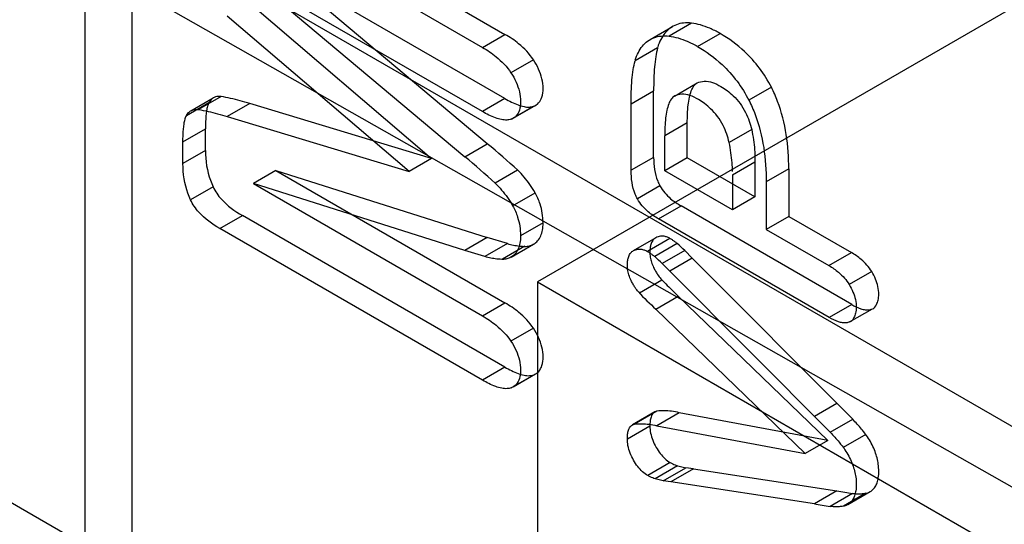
# Model space of a CAD drawing. Header units: millimetres. Extents: x 60 to 337, y 43 to 512.
# Tile 43 of 73: x 165.36 to 171.55, y 201.82 to 204.99. Entities that reach past the tile are written whole.
import ezdxf

# ---------------------------------------------------------------- set-up
doc = ezdxf.new("R2010")
doc.units = ezdxf.units.MM
doc.header["$LTSCALE"] = 36.045028
doc.layers.get('0').update_dxf_attribs({"linetype": 'CONTINUOUS'})

msp = doc.modelspace()

# ---------------------------------------------------------------- linework, layer by layer
at = {"color": 7, "linetype": 'CONTINUOUS'}
for p, q in [((84.3301, 248.7088), (169.1831, 199.72)), ((242.3414, 161.9171), (138.7057, 220.7146)), ((166.0689, 211.2803), (166.0689, 192.0963)), ((165.776, 198.6143), (165.7758, 210.8722)), ((178.517, 209.0569), (168.6175, 203.3415)), ((165.2934, 206.0748), (175.9001, 199.9512)), ((166.7637, 205.8493), (168.4141, 204.8965)), ((166.6222, 205.7677), (168.2726, 204.8148)), ((168.4141, 204.4928), (166.9742, 205.3241)), ((168.3031, 204.2094), (166.9742, 205.3241)), ((168.2726, 204.4112), (166.8328, 205.2424)), ((166.8328, 205.2424), (168.1617, 204.1278)), ((166.8106, 205.0918), (167.9531, 204.1173)), ((167.8117, 204.0356), (166.6692, 205.0101)), ((169.3263, 204.8643), (169.4677, 204.9459)), ((169.5866, 204.9672), (169.4452, 204.8856)), ((168.2726, 204.8148), (168.4141, 204.8965)), ((169.6243, 204.8199), (169.7657, 204.9015)), ((169.3731, 204.8116), (169.2317, 204.73)), ((168.5933, 204.7368), (168.4519, 204.6551)), ((169.4795, 204.509), (169.6222, 204.5914)), ((170.0882, 204.5642), (169.9468, 204.4825)), ((166.6299, 204.5056), (166.4885, 204.424)), ((169.2069, 204.4595), (169.3483, 204.5412)), ((169.3483, 204.1239), (169.3483, 204.5412)), ((166.5531, 204.4672), (166.4117, 204.3855)), ((166.4396, 204.4157), (166.581, 204.4973)), ((166.8106, 204.4619), (166.6692, 204.3803)), ((167.9531, 204.1173), (166.8106, 204.4619)), ((168.4141, 204.4928), (168.2726, 204.4112)), ((168.4523, 204.3632), (168.5937, 204.4449)), ((168.4664, 204.3695), (168.6079, 204.4512)), ((169.2069, 204.0423), (169.2069, 204.4595)), ((166.6692, 204.3803), (167.8117, 204.0356)), ((169.5599, 204.3402), (169.4184, 204.2586)), ((169.5599, 204.1212), (169.5599, 204.3402)), ((166.3903, 204.2204), (166.5318, 204.3021)), ((166.5318, 204.166), (166.5318, 204.3021)), ((169.4184, 204.0395), (169.4184, 204.2586)), ((169.9644, 204.2985), (169.8229, 204.2169)), ((166.3903, 204.0844), (166.3903, 204.2204)), ((168.1617, 204.1278), (168.3031, 204.2094)), ((166.5318, 204.166), (166.3903, 204.0844)), ((167.9531, 204.1173), (167.8117, 204.0356)), ((169.3483, 204.1239), (169.2069, 204.0423)), ((169.5599, 204.1212), (169.4184, 204.0395)), ((169.9848, 203.8758), (169.5599, 204.1212)), ((169.8434, 204.0132), (169.9848, 204.0949)), ((169.9848, 204.1157), (169.9848, 203.8758)), ((166.9742, 204.0407), (166.8328, 203.959)), ((166.9742, 204.0407), (168.3031, 203.6209)), ((166.9742, 204.0407), (168.4141, 203.2094)), ((168.4937, 204.0432), (168.3523, 203.9615)), ((169.8434, 203.7942), (169.4184, 204.0395)), ((169.8434, 204.0132), (169.8434, 203.7942)), ((170.1973, 204.0511), (170.0558, 203.9694)), ((170.1973, 204.0511), (170.1973, 203.7532)), ((168.1617, 203.5393), (166.8328, 203.959)), ((166.8328, 203.959), (168.2726, 203.1278)), ((169.3882, 203.9443), (169.2468, 203.8626)), ((170.0558, 203.9694), (170.0558, 203.6715)), ((166.5798, 203.9385), (166.4384, 203.8568)), ((168.4619, 203.8199), (168.6033, 203.9016)), ((169.9848, 203.8758), (169.8434, 203.7942)), ((166.6222, 203.6769), (166.7637, 203.7586)), ((168.4141, 202.8058), (166.7637, 203.7586)), ((169.3796, 203.7367), (169.521, 203.8183)), ((170.5928, 203.1995), (169.521, 203.8183)), ((168.6531, 203.7131), (168.5117, 203.6315)), ((170.4514, 203.1179), (169.3796, 203.7367)), ((170.1973, 203.7532), (170.0558, 203.6715)), ((170.1973, 203.7532), (170.5909, 203.5259)), ((168.2726, 202.7241), (166.6222, 203.6769)), ((170.0558, 203.6715), (170.4495, 203.4443)), ((168.3031, 203.6209), (168.1617, 203.5393)), ((168.4297, 203.5819), (168.2883, 203.5002)), ((168.4297, 203.5819), (168.3031, 203.6209)), ((168.4527, 203.4975), (168.5941, 203.5791)), ((169.2228, 203.5385), (169.3642, 203.6201)), ((169.4508, 203.6146), (169.3094, 203.533)), ((169.4963, 203.5818), (169.3549, 203.5001)), ((168.2883, 203.5002), (168.1617, 203.5393)), ((168.5397, 203.5648), (168.3983, 203.4831)), ((169.5437, 203.5379), (169.4023, 203.4563)), ((169.5437, 203.5379), (169.5912, 203.4909)), ((170.4495, 203.4443), (170.5909, 203.5259)), ((169.4023, 203.4563), (169.4497, 203.4092)), ((169.5912, 203.4909), (169.4497, 203.4092)), ((170.5993, 202.4779), (169.5912, 203.4909)), ((169.4497, 203.4092), (170.4578, 202.3963)), ((170.7189, 203.406), (170.5775, 203.3243)), ((168.6175, 203.3415), (171.4459, 201.7085)), ((168.6175, 203.3415), (168.6175, 199.259)), ((169.4003, 203.353), (169.2589, 203.2714)), ((168.2726, 203.1278), (168.4141, 203.2094)), ((169.3615, 203.1699), (169.503, 203.2515)), ((169.503, 203.2515), (170.442, 202.3447)), ((170.3005, 202.263), (169.3615, 203.1699)), ((170.5928, 203.1995), (170.4514, 203.1179)), ((170.5785, 203.0894), (170.723, 203.1727)), ((168.5933, 203.0497), (168.4519, 202.9681)), ((168.4141, 202.8058), (168.2726, 202.7241)), ((168.4534, 202.6759), (168.5948, 202.7576)), ((168.4655, 202.6815), (168.6069, 202.7632)), ((169.3562, 202.5243), (169.2148, 202.4427)), ((169.3692, 202.5292), (169.2278, 202.4476)), ((169.5096, 202.5194), (169.3682, 202.4377)), ((170.442, 202.3447), (169.5096, 202.5194)), ((170.4998, 202.5774), (170.3584, 202.4958)), ((170.4578, 202.3963), (170.5993, 202.4779)), ((169.1832, 202.3561), (169.3246, 202.4378)), ((169.3682, 202.4377), (170.3005, 202.263)), ((170.442, 202.3447), (170.3005, 202.263)), ((170.6817, 202.3822), (170.5403, 202.3006)), ((169.4527, 202.2061), (169.3113, 202.1245)), ((169.4992, 202.1858), (169.3578, 202.1041)), ((169.409, 202.092), (169.5504, 202.1736)), ((169.5987, 202.1667), (169.4573, 202.0851)), ((169.5987, 202.1667), (169.5504, 202.1736)), ((169.5987, 202.1667), (170.4998, 202.0287)), ((169.4573, 202.0851), (169.409, 202.092)), ((170.3584, 201.9471), (169.4573, 202.0851)), ((170.4998, 202.0287), (170.3584, 201.9471)), ((170.5987, 202.0126), (170.4573, 201.931)), ((170.6819, 202.0134), (170.5405, 201.9317)), ((170.5684, 201.9418), (170.7099, 202.0235))]:
    msp.add_line(p, q, dxfattribs=at)
for centre, radius, start, end in [((165.3366, 200.6152), 4.6603, 47.34534, 50.46593), ((165.1621, 200.4956), 4.7106, 47.36199, 50.44925), ((169.015, 203.0132), 0.745, 44.78401, 49.75115), ((168.8665, 202.9239), 0.7553, 44.81808, 49.71702), ((171.9741, 205.9158), 3.7902, 224.10603, 226.42515), ((170.7827, 203.4522), 1.4513, 258.76063, 262.71576), ((170.6437, 203.3852), 1.4662, 258.78068, 262.69568)]:
    msp.add_arc(centre, radius, start, end, dxfattribs=at)
for points, knots in [([(169.452, 204.9356), (169.44, 204.9267), (169.4177, 204.9052), (169.3914, 204.864), (169.3786, 204.8324), (169.3738, 204.8151)], [0, 0, 0, 0, 0.306398, 0.629722, 1, 1, 1, 1]), ([(169.5866, 204.9672), (169.5701, 204.9692), (169.5378, 204.97), (169.4913, 204.9594), (169.4641, 204.9446), (169.452, 204.9356)], [0, 0, 0, 0, 0.351679, 0.680441, 1, 1, 1, 1]), ([(169.7635, 204.903), (169.7435, 204.9149), (169.7041, 204.9347), (169.6448, 204.9565), (169.6056, 204.9648), (169.5866, 204.9672)], [0, 0, 0, 0, 0.36901, 0.695759, 1, 1, 1, 1]), ([(168.5933, 204.7368), (168.568, 204.7749), (168.5112, 204.8342), (168.4442, 204.8791), (168.4141, 204.8965)], [0, 0, 0, 0, 0.56856, 1, 1, 1, 1]), ([(169.3106, 204.8539), (169.3227, 204.8629), (169.3499, 204.8778), (169.3963, 204.8883), (169.4287, 204.8876), (169.4452, 204.8856)], [0, 0, 0, 0, 0.319559, 0.648321, 1, 1, 1, 1]), ([(169.4452, 204.8856), (169.4642, 204.8832), (169.5033, 204.8749), (169.5627, 204.853), (169.6021, 204.8332), (169.6221, 204.8214)], [0, 0, 0, 0, 0.30418, 0.630848, 1, 1, 1, 1]), ([(170.0882, 204.5642), (170.0456, 204.6475), (169.9493, 204.7768), (169.8208, 204.8697), (169.7657, 204.9015)], [0, 0, 0, 0, 0.594941, 1, 1, 1, 1]), ([(168.2726, 204.8148), (168.3027, 204.7974), (168.3698, 204.7525), (168.4266, 204.6933), (168.4519, 204.6551)], [0, 0, 0, 0, 0.43144, 1, 1, 1, 1]), ([(169.2324, 204.7334), (169.2371, 204.7508), (169.2499, 204.7823), (169.2762, 204.8236), (169.2986, 204.8451), (169.3106, 204.8539)], [0, 0, 0, 0, 0.370283, 0.693605, 1, 1, 1, 1]), ([(169.3731, 204.8116), (169.368, 204.7936), (169.3601, 204.7538), (169.35, 204.6635), (169.3483, 204.5914), (169.3483, 204.5412)], [0, 0, 0, 0, 0.206544, 0.446251, 1, 1, 1, 1]), ([(169.6243, 204.8199), (169.6794, 204.788), (169.8079, 204.6952), (169.9042, 204.5658), (169.9468, 204.4825)], [0, 0, 0, 0, 0.405059, 1, 1, 1, 1]), ([(168.6537, 204.5555), (168.6543, 204.5764), (168.6478, 204.6188), (168.6271, 204.6801), (168.6057, 204.7184), (168.5933, 204.7368)], [0, 0, 0, 0, 0.324682, 0.656155, 1, 1, 1, 1]), ([(169.2069, 204.4595), (169.2069, 204.5098), (169.2086, 204.5819), (169.2186, 204.6721), (169.2266, 204.7119), (169.2317, 204.73)], [0, 0, 0, 0, 0.553749, 0.793456, 1, 1, 1, 1]), ([(168.4519, 204.6551), (168.4643, 204.6367), (168.4856, 204.5984), (168.5063, 204.5372), (168.5129, 204.4948), (168.5123, 204.4738)], [0, 0, 0, 0, 0.343845, 0.675318, 1, 1, 1, 1]), ([(169.5599, 204.3402), (169.5599, 204.3779), (169.5616, 204.4319), (169.5716, 204.499), (169.5827, 204.5396), (169.5983, 204.5714), (169.6139, 204.5869), (169.6222, 204.5914)], [0, 0, 0, 0, 0.423049, 0.605287, 0.761616, 0.894277, 1, 1, 1, 1]), ([(169.6222, 204.5914), (169.6359, 204.598), (169.6686, 204.6052), (169.7209, 204.5957), (169.7545, 204.5791), (169.7714, 204.5686)], [0, 0, 0, 0, 0.290506, 0.61894, 1, 1, 1, 1]), ([(169.7714, 204.5686), (169.785, 204.5614), (169.812, 204.5439), (169.8522, 204.5083), (169.8787, 204.4804), (169.8915, 204.463)], [0, 0, 0, 0, 0.286905, 0.597228, 1, 1, 1, 1]), ([(170.1973, 204.0511), (170.1973, 204.1943), (170.1739, 204.3742), (170.103, 204.5353), (170.0882, 204.5642)], [0, 0, 0, 0, 0.815167, 1, 1, 1, 1]), ([(166.6299, 204.5056), (166.6185, 204.5072), (166.5955, 204.5064), (166.5657, 204.4897), (166.5561, 204.4707), (166.5515, 204.4619)], [0, 0, 0, 0, 0.358573, 0.692584, 1, 1, 1, 1]), ([(166.8106, 204.4619), (166.7905, 204.4684), (166.7503, 204.4802), (166.69, 204.4948), (166.6498, 204.5024), (166.6299, 204.5056)], [0, 0, 0, 0, 0.341513, 0.674766, 1, 1, 1, 1]), ([(168.5937, 204.4449), (168.6058, 204.4488), (168.6293, 204.4642), (168.65, 204.5052), (168.654, 204.5375), (168.6537, 204.5555)], [0, 0, 0, 0, 0.284384, 0.597178, 1, 1, 1, 1]), ([(169.4808, 204.5097), (169.4725, 204.5053), (169.4569, 204.4897), (169.4412, 204.458), (169.4301, 204.4174), (169.4201, 204.3502), (169.4184, 204.2962), (169.4184, 204.2586)], [0, 0, 0, 0, 0.105723, 0.238384, 0.394713, 0.576951, 1, 1, 1, 1]), ([(169.63, 204.4869), (169.6131, 204.4975), (169.5795, 204.5141), (169.5272, 204.5235), (169.4944, 204.5164), (169.4808, 204.5097)], [0, 0, 0, 0, 0.38106, 0.709494, 1, 1, 1, 1]), ([(166.5531, 204.4672), (166.5495, 204.4599), (166.5438, 204.4431), (166.5358, 204.4032), (166.5324, 204.3554), (166.5318, 204.3173), (166.5318, 204.3021)], [0, 0, 0, 0, 0.144188, 0.316612, 0.72749, 1, 1, 1, 1]), ([(168.4141, 204.4928), (168.4405, 204.4776), (168.4793, 204.4575), (168.5318, 204.4418), (168.565, 204.4382), (168.5853, 204.4418), (168.5937, 204.4449)], [0, 0, 0, 0, 0.479193, 0.68222, 0.858688, 1, 1, 1, 1]), ([(168.5123, 204.4738), (168.5126, 204.4559), (168.5086, 204.4236), (168.4879, 204.3826), (168.4643, 204.3672), (168.4523, 204.3632)], [0, 0, 0, 0, 0.40279, 0.71564, 1, 1, 1, 1]), ([(169.7501, 204.3814), (169.7373, 204.3988), (169.7108, 204.4266), (169.6706, 204.4623), (169.6435, 204.4797), (169.63, 204.4869)], [0, 0, 0, 0, 0.402783, 0.713085, 1, 1, 1, 1]), ([(169.8915, 204.463), (169.9041, 204.4446), (169.9256, 204.4087), (169.95, 204.3534), (169.9606, 204.3167), (169.9644, 204.2985)], [0, 0, 0, 0, 0.369688, 0.691697, 1, 1, 1, 1]), ([(169.9468, 204.4825), (169.9615, 204.4536), (170.0325, 204.2925), (170.0558, 204.1127), (170.0558, 203.9694)], [0, 0, 0, 0, 0.184833, 1, 1, 1, 1]), ([(166.3903, 204.2204), (166.3903, 204.2356), (166.391, 204.2738), (166.3944, 204.3216), (166.4023, 204.3615), (166.4081, 204.3783), (166.4117, 204.3855)], [0, 0, 0, 0, 0.27251, 0.683388, 0.855812, 1, 1, 1, 1]), ([(166.4101, 204.3802), (166.4147, 204.389), (166.4243, 204.408), (166.454, 204.4247), (166.4771, 204.4256), (166.4885, 204.424)], [0, 0, 0, 0, 0.307394, 0.641416, 1, 1, 1, 1]), ([(166.4885, 204.424), (166.5084, 204.4208), (166.5486, 204.4132), (166.6089, 204.3986), (166.649, 204.3867), (166.6692, 204.3803)], [0, 0, 0, 0, 0.325234, 0.658487, 1, 1, 1, 1]), ([(168.4523, 204.3632), (168.4438, 204.3601), (168.4236, 204.3566), (168.3903, 204.3602), (168.3379, 204.3759), (168.299, 204.3959), (168.2726, 204.4112)], [0, 0, 0, 0, 0.141312, 0.31778, 0.520807, 1, 1, 1, 1]), ([(169.8229, 204.2169), (169.8191, 204.2351), (169.8085, 204.2717), (169.7842, 204.3271), (169.7627, 204.363), (169.7501, 204.3814)], [0, 0, 0, 0, 0.308304, 0.630312, 1, 1, 1, 1]), ([(169.9644, 204.2985), (169.9688, 204.2772), (169.9764, 204.2351), (169.983, 204.174), (169.9852, 204.1343), (169.9848, 204.1157)], [0, 0, 0, 0, 0.35445, 0.696453, 1, 1, 1, 1]), ([(169.8434, 204.034), (169.8438, 204.0526), (169.8416, 204.0923), (169.835, 204.1534), (169.8274, 204.1956), (169.8229, 204.2169)], [0, 0, 0, 0, 0.303547, 0.64555, 1, 1, 1, 1]), ([(166.5318, 204.166), (166.5318, 204.1031), (166.544, 204.024), (166.5736, 203.9519), (166.5798, 203.9385)], [0, 0, 0, 0, 0.809028, 1, 1, 1, 1]), ([(166.4384, 203.8568), (166.4321, 203.8703), (166.4026, 203.9424), (166.3903, 204.0214), (166.3903, 204.0844)], [0, 0, 0, 0, 0.190972, 1, 1, 1, 1]), ([(169.3483, 204.1239), (169.3483, 204.0734), (169.3564, 204.0099), (169.3828, 203.9541), (169.3882, 203.9443)], [0, 0, 0, 0, 0.819068, 1, 1, 1, 1]), ([(168.6033, 203.9016), (168.5933, 203.9192), (168.5718, 203.9532), (168.5354, 204.0005), (168.5084, 204.0293), (168.4944, 204.0426)], [0, 0, 0, 0, 0.339858, 0.674334, 1, 1, 1, 1]), ([(169.2468, 203.8626), (169.2414, 203.8724), (169.215, 203.9283), (169.2069, 203.9917), (169.2069, 204.0423)], [0, 0, 0, 0, 0.180932, 1, 1, 1, 1]), ([(168.3529, 203.961), (168.367, 203.9476), (168.394, 203.9188), (168.4304, 203.8716), (168.4519, 203.8375), (168.4619, 203.8199)], [0, 0, 0, 0, 0.325666, 0.660142, 1, 1, 1, 1]), ([(169.3882, 203.9443), (169.405, 203.9138), (169.4467, 203.8663), (169.4978, 203.8317), (169.521, 203.8183)], [0, 0, 0, 0, 0.565954, 1, 1, 1, 1]), ([(166.5798, 203.9385), (166.5929, 203.9102), (166.6433, 203.8377), (166.7156, 203.7864), (166.7637, 203.7586)], [0, 0, 0, 0, 0.359512, 1, 1, 1, 1]), ([(168.6531, 203.7131), (168.6531, 203.7526), (168.6431, 203.8187), (168.6162, 203.8789), (168.6033, 203.9016)], [0, 0, 0, 0, 0.602061, 1, 1, 1, 1]), ([(166.6222, 203.6769), (166.5741, 203.7047), (166.5019, 203.756), (166.4515, 203.8285), (166.4384, 203.8568)], [0, 0, 0, 0, 0.640488, 1, 1, 1, 1]), ([(168.4619, 203.8199), (168.4748, 203.7973), (168.5017, 203.737), (168.5117, 203.6709), (168.5117, 203.6315)], [0, 0, 0, 0, 0.397939, 1, 1, 1, 1]), ([(169.3796, 203.7367), (169.3564, 203.75), (169.3053, 203.7847), (169.2636, 203.8321), (169.2468, 203.8626)], [0, 0, 0, 0, 0.434046, 1, 1, 1, 1]), ([(168.6193, 203.5987), (168.6272, 203.6081), (168.6402, 203.6298), (168.6511, 203.668), (168.6536, 203.6954), (168.6533, 203.7101)], [0, 0, 0, 0, 0.310666, 0.627523, 1, 1, 1, 1]), ([(168.4297, 203.5819), (168.4421, 203.5782), (168.4667, 203.5719), (168.5054, 203.5659), (168.5316, 203.5645), (168.5453, 203.5645)], [0, 0, 0, 0, 0.33099, 0.648098, 1, 1, 1, 1]), ([(168.5119, 203.6285), (168.5122, 203.6137), (168.5097, 203.5864), (168.4988, 203.5481), (168.4858, 203.5265), (168.4779, 203.5171)], [0, 0, 0, 0, 0.372429, 0.689311, 1, 1, 1, 1]), ([(168.5453, 203.5645), (168.5552, 203.5646), (168.5732, 203.569), (168.5983, 203.5805), (168.613, 203.5915), (168.6193, 203.5987)], [0, 0, 0, 0, 0.355439, 0.652945, 1, 1, 1, 1]), ([(169.3464, 203.6062), (169.3409, 203.5986), (169.3327, 203.5835), (169.3257, 203.5575), (169.3244, 203.5401), (169.3243, 203.5304)], [0, 0, 0, 0, 0.349045, 0.636236, 1, 1, 1, 1]), ([(169.3909, 203.6283), (169.3858, 203.6279), (169.3758, 203.626), (169.3608, 203.6184), (169.3503, 203.6119), (169.3464, 203.6062)], [0, 0, 0, 0, 0.30038, 0.58868, 1, 1, 1, 1]), ([(169.4508, 203.6146), (169.4441, 203.6182), (169.4308, 203.6242), (169.4105, 203.6291), (169.3971, 203.6291), (169.3909, 203.6283)], [0, 0, 0, 0, 0.365238, 0.696181, 1, 1, 1, 1]), ([(169.4963, 203.5818), (169.4914, 203.586), (169.4816, 203.594), (169.4664, 203.605), (169.456, 203.6116), (169.4508, 203.6146)], [0, 0, 0, 0, 0.344227, 0.677825, 1, 1, 1, 1]), ([(168.4779, 203.5171), (168.4716, 203.5098), (168.4569, 203.4989), (168.4317, 203.4873), (168.4137, 203.483), (168.4039, 203.4828)], [0, 0, 0, 0, 0.347055, 0.644561, 1, 1, 1, 1]), ([(169.1832, 203.4525), (169.1833, 203.4609), (169.1845, 203.4771), (169.1913, 203.5018), (169.1995, 203.517), (169.205, 203.5245)], [0, 0, 0, 0, 0.332548, 0.633829, 1, 1, 1, 1]), ([(169.205, 203.5245), (169.2088, 203.5303), (169.2194, 203.5368), (169.2344, 203.5444), (169.2444, 203.5462), (169.2494, 203.5467)], [0, 0, 0, 0, 0.41132, 0.69962, 1, 1, 1, 1]), ([(169.2494, 203.5467), (169.2557, 203.5475), (169.2691, 203.5474), (169.2894, 203.5425), (169.3027, 203.5366), (169.3094, 203.533)], [0, 0, 0, 0, 0.303819, 0.634762, 1, 1, 1, 1]), ([(169.3094, 203.533), (169.3146, 203.5299), (169.325, 203.5233), (169.3401, 203.5123), (169.35, 203.5043), (169.3549, 203.5001)], [0, 0, 0, 0, 0.322175, 0.655773, 1, 1, 1, 1]), ([(169.3243, 203.5304), (169.3239, 203.5193), (169.3266, 203.497), (169.3345, 203.4637), (169.3429, 203.4421), (169.348, 203.4313)], [0, 0, 0, 0, 0.324896, 0.651008, 1, 1, 1, 1]), ([(170.7189, 203.406), (170.7014, 203.435), (170.6614, 203.4801), (170.6125, 203.5134), (170.5909, 203.5259)], [0, 0, 0, 0, 0.576185, 1, 1, 1, 1]), ([(168.4039, 203.4828), (168.3901, 203.4828), (168.364, 203.4843), (168.3253, 203.4903), (168.3007, 203.4965), (168.2883, 203.5002)], [0, 0, 0, 0, 0.351903, 0.669008, 1, 1, 1, 1]), ([(169.2066, 203.3496), (169.2012, 203.3612), (169.1924, 203.3842), (169.1843, 203.4188), (169.1828, 203.4416), (169.1832, 203.4525)], [0, 0, 0, 0, 0.359464, 0.693978, 1, 1, 1, 1]), ([(169.348, 203.4313), (169.3518, 203.4235), (169.3597, 203.4083), (169.3751, 203.3845), (169.3863, 203.368), (169.394, 203.3595)], [0, 0, 0, 0, 0.303824, 0.598999, 1, 1, 1, 1]), ([(170.4495, 203.4443), (170.4711, 203.4318), (170.52, 203.3984), (170.56, 203.3534), (170.5775, 203.3243)], [0, 0, 0, 0, 0.423815, 1, 1, 1, 1]), ([(170.7629, 203.2633), (170.7631, 203.2795), (170.7588, 203.3125), (170.7436, 203.3607), (170.728, 203.3912), (170.7189, 203.406)], [0, 0, 0, 0, 0.323257, 0.654397, 1, 1, 1, 1]), ([(169.2525, 203.2779), (169.2449, 203.2863), (169.2337, 203.3028), (169.2183, 203.3267), (169.2103, 203.3418), (169.2066, 203.3496)], [0, 0, 0, 0, 0.400898, 0.695997, 1, 1, 1, 1]), ([(169.394, 203.3595), (169.4073, 203.3458), (169.432, 203.3207), (169.4683, 203.2847), (169.4914, 203.2625), (169.503, 203.2515)], [0, 0, 0, 0, 0.374661, 0.688298, 1, 1, 1, 1]), ([(170.5775, 203.3243), (170.5866, 203.3095), (170.6022, 203.279), (170.6174, 203.2309), (170.6217, 203.1979), (170.6215, 203.1816)], [0, 0, 0, 0, 0.345602, 0.676743, 1, 1, 1, 1]), ([(170.7258, 203.172), (170.7361, 203.1772), (170.7486, 203.197), (170.761, 203.2281), (170.7632, 203.2509), (170.7629, 203.2633)], [0, 0, 0, 0, 0.341507, 0.635227, 1, 1, 1, 1]), ([(168.5933, 203.0497), (168.568, 203.0879), (168.5112, 203.1471), (168.4442, 203.192), (168.4141, 203.2094)], [0, 0, 0, 0, 0.56856, 1, 1, 1, 1]), ([(170.6215, 203.1816), (170.6218, 203.1692), (170.6196, 203.1465), (170.6072, 203.1154), (170.5947, 203.0956), (170.5843, 203.0904)], [0, 0, 0, 0, 0.364767, 0.658527, 1, 1, 1, 1]), ([(170.5928, 203.1995), (170.6114, 203.1888), (170.6389, 203.1749), (170.6762, 203.1652), (170.6999, 203.1641), (170.7141, 203.1681), (170.7199, 203.171)], [0, 0, 0, 0, 0.477685, 0.679406, 0.854566, 1, 1, 1, 1]), ([(168.2726, 203.1278), (168.3027, 203.1104), (168.3698, 203.0655), (168.4266, 203.0062), (168.4519, 202.9681)], [0, 0, 0, 0, 0.43144, 1, 1, 1, 1]), ([(170.5785, 203.0894), (170.5726, 203.0865), (170.5585, 203.0825), (170.5347, 203.0835), (170.4975, 203.0933), (170.4699, 203.1072), (170.4514, 203.1179)], [0, 0, 0, 0, 0.145434, 0.320594, 0.522315, 1, 1, 1, 1]), ([(168.6537, 202.8693), (168.6541, 202.8901), (168.6477, 202.9322), (168.627, 202.9932), (168.6057, 203.0314), (168.5933, 203.0497)], [0, 0, 0, 0, 0.323509, 0.655597, 1, 1, 1, 1]), ([(168.4519, 202.9681), (168.4643, 202.9498), (168.4856, 202.9116), (168.5063, 202.8506), (168.5127, 202.8084), (168.5122, 202.7876)], [0, 0, 0, 0, 0.344403, 0.676491, 1, 1, 1, 1]), ([(168.5948, 202.7576), (168.6067, 202.7619), (168.6299, 202.778), (168.65, 202.8192), (168.6539, 202.8514), (168.6537, 202.8693)], [0, 0, 0, 0, 0.284824, 0.599284, 1, 1, 1, 1]), ([(168.4141, 202.8058), (168.4407, 202.7904), (168.4799, 202.77), (168.5328, 202.7541), (168.5662, 202.7506), (168.5864, 202.7544), (168.5948, 202.7576)], [0, 0, 0, 0, 0.481192, 0.68432, 0.860127, 1, 1, 1, 1]), ([(168.5122, 202.7876), (168.5125, 202.7698), (168.5086, 202.7375), (168.4884, 202.6964), (168.4653, 202.6802), (168.4534, 202.6759)], [0, 0, 0, 0, 0.400716, 0.715176, 1, 1, 1, 1]), ([(168.4534, 202.6759), (168.445, 202.6727), (168.4247, 202.669), (168.3914, 202.6725), (168.3385, 202.6884), (168.2993, 202.7087), (168.2726, 202.7241)], [0, 0, 0, 0, 0.139873, 0.31568, 0.518808, 1, 1, 1, 1]), ([(169.3692, 202.5292), (169.3649, 202.5284), (169.3566, 202.5253), (169.3419, 202.514), (169.3309, 202.4933), (169.3255, 202.4658), (169.3246, 202.4475), (169.3246, 202.4378)], [0, 0, 0, 0, 0.118817, 0.237456, 0.501338, 0.733682, 1, 1, 1, 1]), ([(169.5096, 202.5194), (169.4936, 202.5232), (169.4619, 202.5292), (169.4148, 202.5327), (169.3841, 202.5311), (169.3692, 202.5292)], [0, 0, 0, 0, 0.349138, 0.681727, 1, 1, 1, 1]), ([(170.6735, 202.3926), (170.6676, 202.4005), (170.6528, 202.4193), (170.6281, 202.4478), (170.609, 202.4681), (170.5993, 202.4779)], [0, 0, 0, 0, 0.26094, 0.633674, 1, 1, 1, 1]), ([(169.1832, 202.3561), (169.1832, 202.3659), (169.1841, 202.3842), (169.1895, 202.4116), (169.2005, 202.4323), (169.2152, 202.4437), (169.2235, 202.4467), (169.2278, 202.4476)], [0, 0, 0, 0, 0.266318, 0.498662, 0.762544, 0.881183, 1, 1, 1, 1]), ([(169.2278, 202.4476), (169.2427, 202.4494), (169.2734, 202.451), (169.3205, 202.4476), (169.3522, 202.4416), (169.3682, 202.4377)], [0, 0, 0, 0, 0.318273, 0.650862, 1, 1, 1, 1]), ([(169.3244, 202.4353), (169.324, 202.4205), (169.3282, 202.3899), (169.3418, 202.3449), (169.356, 202.316), (169.3642, 202.3018)], [0, 0, 0, 0, 0.317166, 0.650936, 1, 1, 1, 1]), ([(170.4578, 202.3963), (170.4676, 202.3865), (170.4867, 202.3662), (170.5114, 202.3376), (170.5262, 202.3189), (170.5321, 202.311)], [0, 0, 0, 0, 0.366326, 0.73906, 1, 1, 1, 1]), ([(169.2228, 202.2202), (169.2143, 202.2348), (169.1997, 202.2647), (169.186, 202.3106), (169.1829, 202.3415), (169.1832, 202.3561)], [0, 0, 0, 0, 0.354962, 0.693199, 1, 1, 1, 1]), ([(170.7398, 202.2757), (170.7344, 202.29), (170.7219, 202.3183), (170.6999, 202.3576), (170.6819, 202.3813), (170.6735, 202.3926)], [0, 0, 0, 0, 0.340894, 0.685883, 1, 1, 1, 1]), ([(169.3642, 202.3018), (169.3718, 202.2883), (169.3885, 202.2629), (169.4182, 202.2304), (169.441, 202.213), (169.4527, 202.2061)], [0, 0, 0, 0, 0.35282, 0.690892, 1, 1, 1, 1]), ([(170.5321, 202.311), (170.5405, 202.2996), (170.5585, 202.276), (170.5805, 202.2366), (170.593, 202.2084), (170.5984, 202.1941)], [0, 0, 0, 0, 0.314117, 0.659106, 1, 1, 1, 1]), ([(170.7631, 202.152), (170.7634, 202.1666), (170.7609, 202.1947), (170.753, 202.2361), (170.7447, 202.2625), (170.7398, 202.2757)], [0, 0, 0, 0, 0.346937, 0.66533, 1, 1, 1, 1]), ([(169.3113, 202.1245), (169.2996, 202.1314), (169.2768, 202.1487), (169.2471, 202.1812), (169.2303, 202.2067), (169.2228, 202.2202)], [0, 0, 0, 0, 0.309108, 0.64718, 1, 1, 1, 1]), ([(169.4527, 202.2061), (169.4578, 202.2033), (169.468, 202.198), (169.4835, 202.1912), (169.494, 202.1874), (169.4992, 202.1858)], [0, 0, 0, 0, 0.345479, 0.678828, 1, 1, 1, 1]), ([(169.4992, 202.1858), (169.5049, 202.1839), (169.5163, 202.1805), (169.5334, 202.1764), (169.5448, 202.1744), (169.5504, 202.1736)], [0, 0, 0, 0, 0.342913, 0.676133, 1, 1, 1, 1]), ([(170.5984, 202.1941), (170.6033, 202.1808), (170.6116, 202.1545), (170.6195, 202.113), (170.622, 202.0849), (170.6216, 202.0703)], [0, 0, 0, 0, 0.33467, 0.653062, 1, 1, 1, 1]), ([(170.7402, 202.0529), (170.7453, 202.0613), (170.7539, 202.0801), (170.7614, 202.1137), (170.7634, 202.1382), (170.7631, 202.152)], [0, 0, 0, 0, 0.285736, 0.598658, 1, 1, 1, 1]), ([(169.3578, 202.1041), (169.3526, 202.1058), (169.3421, 202.1095), (169.3266, 202.1164), (169.3164, 202.1216), (169.3113, 202.1245)], [0, 0, 0, 0, 0.321172, 0.654521, 1, 1, 1, 1]), ([(169.409, 202.092), (169.4034, 202.0928), (169.392, 202.0947), (169.3749, 202.0988), (169.3635, 202.1022), (169.3578, 202.1041)], [0, 0, 0, 0, 0.323867, 0.657087, 1, 1, 1, 1]), ([(170.6216, 202.0703), (170.622, 202.0566), (170.62, 202.032), (170.6124, 201.9985), (170.6038, 201.9796), (170.5987, 201.9713)], [0, 0, 0, 0, 0.401334, 0.714271, 1, 1, 1, 1]), ([(170.6819, 202.0134), (170.6898, 202.0148), (170.7052, 202.0197), (170.7253, 202.0334), (170.7357, 202.046), (170.7402, 202.0529)], [0, 0, 0, 0, 0.331869, 0.659467, 1, 1, 1, 1]), ([(170.5987, 201.9713), (170.5943, 201.9644), (170.5839, 201.9518), (170.5638, 201.938), (170.5484, 201.9332), (170.5405, 201.9317)], [0, 0, 0, 0, 0.340533, 0.668131, 1, 1, 1, 1]), ([(170.5987, 202.0126), (170.6082, 202.0113), (170.627, 202.0096), (170.6549, 202.0098), (170.6731, 202.0119), (170.6819, 202.0134)], [0, 0, 0, 0, 0.345223, 0.677939, 1, 1, 1, 1]), ([(170.5405, 201.9317), (170.5317, 201.9302), (170.5135, 201.9281), (170.4856, 201.9279), (170.4668, 201.9296), (170.4573, 201.931)], [0, 0, 0, 0, 0.322061, 0.654777, 1, 1, 1, 1])]:
    msp.add_open_spline(points, degree=3, knots=knots, dxfattribs=at)

doc.saveas('drawing.dxf')
